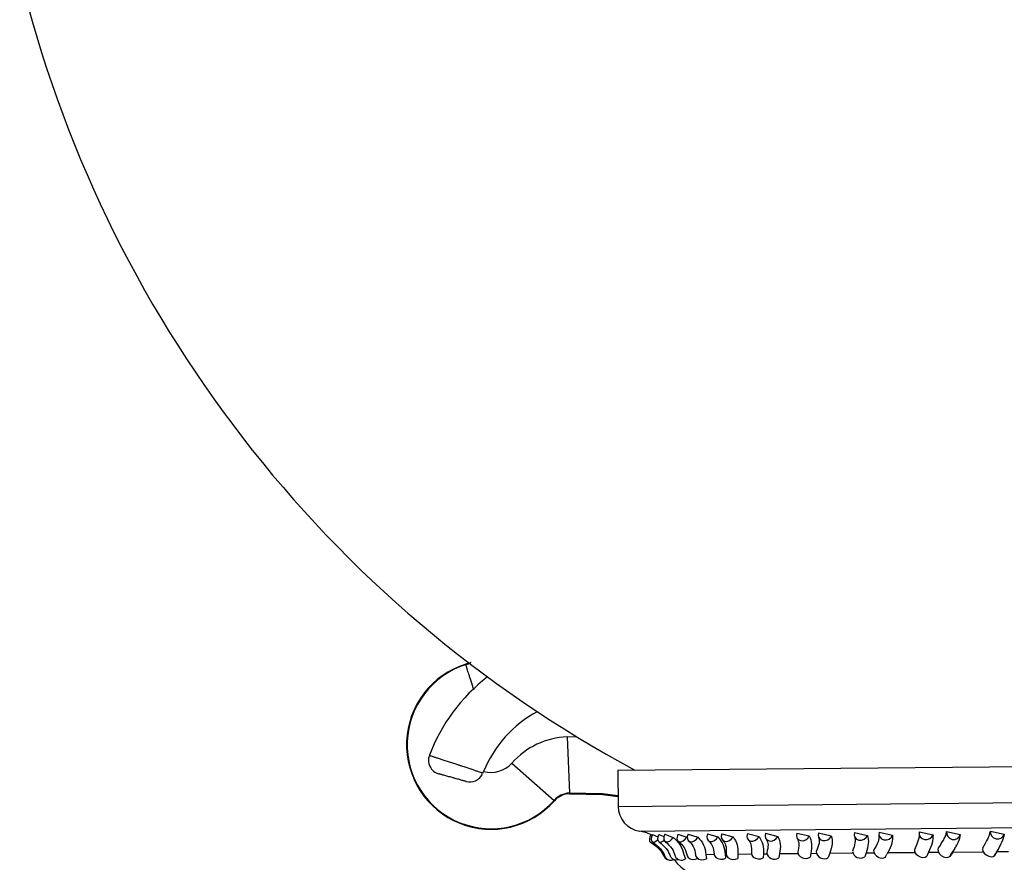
# Model space of a CAD drawing. Header units: millimetres. Extents: x 112 to 251, y 122 to 268.
# Tile 9 of 60: x 113 to 127, y 152 to 164. Entities that reach past the tile are written whole.
import ezdxf

# ---------------------------------------------------------------- set-up
doc = ezdxf.new("R2010")
doc.units = ezdxf.units.MM

msp = doc.modelspace()

# ---------------------------------------------------------------- linework, layer by layer
at = {"color": 7, "linetype": 'Continuous', "lineweight": 25}
for p, q in [((119.7498, 154.7493), (119.7061, 154.7316)), ((119.7085, 154.724), (119.7061, 154.7316)), ((121.1487, 153.6998), (121.179, 152.9009)), ((119.9515, 153.1856), (119.9611, 153.2095)), ((120.3615, 153.3271), (120.9601, 152.7972)), ((121.8657, 153.225), (132.0678, 153.3203)), ((121.8657, 153.225), (121.8705, 152.7132)), ((120.9601, 152.7972), (120.9661, 152.792)), ((121.179, 152.9009), (121.1794, 152.8929)), ((127.1552, 152.3587), (127.3513, 152.3196)), ((122.3351, 152.3137), (122.3525, 152.3051)), ((122.3568, 152.3157), (122.4348, 152.2804)), ((122.4483, 152.3148), (122.5214, 152.2869)), ((122.5324, 152.3173), (122.6525, 152.2733)), ((122.7188, 152.3173), (122.8458, 152.2775)), ((122.8637, 152.3204), (123.0041, 152.2766)), ((123.1414, 152.3212), (123.288, 152.2816)), ((123.3444, 152.3249), (123.5022, 152.2813)), ((123.708, 152.3265), (123.8712, 152.2871)), ((123.9649, 152.3307), (124.1372, 152.2872)), ((124.4073, 152.3331), (124.5841, 152.2937)), ((124.7133, 152.3377), (124.8967, 152.2943)), ((125.226, 152.3407), (125.4128, 152.3015)), ((125.575, 152.3458), (125.766, 152.3024)), ((126.1479, 152.3493), (126.3412, 152.3102)), ((126.5333, 152.3547), (126.728, 152.3114)), ((122.6541, 151.9561), (122.6644, 151.957)), ((122.8049, 152.0292), (122.8256, 151.9678)), ((123.1154, 152.0321), (123.2301, 152.0331)), ((123.1154, 152.0321), (123.1255, 151.9706)), ((123.39, 152.0346), (123.4055, 152.0348)), ((123.39, 152.0346), (123.397, 151.9791)), ((123.5704, 152.0363), (123.5697, 151.9748)), ((123.5704, 152.0363), (123.7633, 152.0381)), ((123.9328, 152.0397), (123.9314, 151.984)), ((123.9328, 152.0397), (123.9817, 152.0402)), ((124.161, 152.0418), (124.1496, 151.9802)), ((124.161, 152.0418), (124.4226, 152.0443)), ((124.6042, 152.046), (124.5944, 151.9902)), ((124.6042, 152.046), (124.6854, 152.0467)), ((124.8757, 152.0485), (124.8537, 151.9868)), ((124.8757, 152.0485), (125.201, 152.0515)), ((125.391, 152.0533), (125.3731, 151.9975)), ((125.391, 152.0533), (125.503, 152.0544)), ((125.6617, 151.9892), (125.6865, 152.0368)), ((125.7006, 152.0562), (125.6897, 152.0351)), ((125.7006, 152.0562), (126.0832, 152.0598)), ((126.278, 152.0616), (126.2522, 152.0057)), ((126.278, 152.0616), (126.4186, 152.0629)), ((126.6196, 152.0648), (126.578, 152.0029)), ((126.6196, 152.0648), (127.0521, 152.0688)), ((127.2479, 152.0707), (127.2148, 152.0147)), ((127.2479, 152.0707), (127.4143, 152.0722))]:
    msp.add_line(p, q, dxfattribs=at)
at = {"color": 1, "linetype": 'Continuous', "lineweight": 25}
for p, q in [((121.1487, 153.6998), (121.2777, 153.7028)), ((121.8705, 152.7132), (132.0726, 152.8085)), ((122.1748, 152.3609), (132.0223, 152.4529))]:
    msp.add_line(p, q, dxfattribs=at)
at = {"color": 1, "linetype": 'Continuous', "lineweight": 25, "flags": 128}
msp.add_lwpolyline([(121.8691, 152.8615), (121.6471, 152.8886), (121.179, 152.9009)], dxfattribs=at)
at = {"color": 7, "linetype": 'Continuous', "lineweight": 25, "flags": 128}
for points in [[(121.1794, 152.8929), (121.6463, 152.8807), (121.8692, 152.8535)], [(122.3351, 152.3137), (122.3201, 152.2789), (122.3136, 152.2464), (122.3164, 152.2212), (122.3261, 152.2082)], [(122.3568, 152.3157), (122.3427, 152.2808), (122.338, 152.248), (122.3436, 152.2222), (122.3585, 152.2072), (122.3806, 152.2054), (122.4065, 152.2169), (122.4317, 152.2394)], [(122.4483, 152.3148), (122.4345, 152.2799), (122.4308, 152.2475), (122.4377, 152.2223), (122.4541, 152.2081), (122.4776, 152.2071), (122.5046, 152.2194), (122.522, 152.2335)], [(122.5324, 152.3173), (122.5196, 152.2824), (122.5178, 152.2496), (122.5272, 152.2239), (122.5465, 152.209), (122.5728, 152.2072), (122.6021, 152.2188), (122.6301, 152.242), (122.6525, 152.2733)], [(122.7188, 152.3173), (122.7066, 152.2825), (122.7058, 152.2501), (122.7166, 152.2249), (122.7373, 152.2108), (122.7648, 152.2098), (122.7951, 152.2221), (122.8235, 152.2459), (122.8458, 152.2775)], [(122.8637, 152.3204), (122.8525, 152.2855), (122.8536, 152.2528), (122.8667, 152.2271), (122.89, 152.2122), (122.9199, 152.2105), (122.9521, 152.222), (122.9816, 152.2453), (123.0041, 152.2766)], [(123.1414, 152.3212), (123.131, 152.2865), (123.1332, 152.2541), (123.1477, 152.2289), (123.1723, 152.2148), (123.2033, 152.2139), (123.2362, 152.2262), (123.2659, 152.25), (123.288, 152.2816)], [(123.3444, 152.3249), (123.335, 152.29), (123.3388, 152.2573), (123.3554, 152.2316), (123.3822, 152.2168), (123.4153, 152.2151), (123.4496, 152.2267), (123.4801, 152.2499), (123.5022, 152.2813)], [(123.708, 152.3265), (123.6995, 152.2918), (123.7046, 152.2594), (123.7225, 152.2343), (123.7505, 152.2203), (123.7845, 152.2193), (123.8193, 152.2317), (123.8497, 152.2554), (123.8712, 152.2871)], [(123.9649, 152.3307), (123.9575, 152.2959), (123.9642, 152.2632), (123.9839, 152.2375), (124.0137, 152.2227), (124.0492, 152.221), (124.0851, 152.2326), (124.1159, 152.2559), (124.1372, 152.2872)], [(124.4073, 152.3331), (124.401, 152.2983), (124.4089, 152.266), (124.4299, 152.2409), (124.4609, 152.2269), (124.4971, 152.226), (124.5332, 152.2383), (124.5637, 152.2621), (124.5841, 152.2937)], [(124.7133, 152.3377), (124.7081, 152.3029), (124.7174, 152.2702), (124.7398, 152.2446), (124.7721, 152.2298), (124.8094, 152.2281), (124.8461, 152.2397), (124.8767, 152.263), (124.8967, 152.2943)], [(125.226, 152.3407), (125.2219, 152.306), (125.2325, 152.2737), (125.2562, 152.2486), (125.2894, 152.2346), (125.3272, 152.2337), (125.3638, 152.2461), (125.3939, 152.2699), (125.4128, 152.3015)], [(125.575, 152.3458), (125.5721, 152.3109), (125.5838, 152.2783), (125.6086, 152.2527), (125.6427, 152.2379), (125.681, 152.2362), (125.7178, 152.2479), (125.7476, 152.2711), (125.766, 152.3024)], [(126.1479, 152.3493), (126.1462, 152.3146), (126.1593, 152.2823), (126.1852, 152.2573), (126.2201, 152.2433), (126.2586, 152.2424), (126.2952, 152.2548), (126.3241, 152.2786), (126.3412, 152.3102)], [(125.4978, 152.085), (125.4991, 152.0666), (125.5127, 152.0364), (125.5384, 152.0092), (125.5722, 151.9891), (125.6088, 151.9792), (125.6427, 151.9811), (125.6685, 151.9944)], [(126.0891, 152.1165), (126.0772, 152.0951), (126.0797, 152.0683), (126.0961, 152.0404), (126.1239, 152.0155), (126.159, 151.9977), (126.1957, 151.9895), (126.2285, 151.9924), (126.2522, 152.0057)], [(126.4206, 152.1256), (126.4102, 152.1034), (126.4134, 152.0751), (126.4299, 152.045), (126.457, 152.0178), (126.4905, 151.9977), (126.5254, 151.9878), (126.5562, 151.9896), (126.578, 152.0029)], [(127.0486, 152.1255), (127.0411, 152.1041), (127.0475, 152.0774), (127.0669, 152.0494), (127.0962, 152.0246), (127.1309, 152.0067), (127.1657, 151.9986), (127.1952, 152.0014), (127.2148, 152.0147)], [(122.6175, 151.9505), (122.6425, 151.953), (122.6629, 151.9591)], [(122.8505, 152.0113), (122.8508, 152.01), (122.8643, 151.9851), (122.8908, 151.9671), (122.9263, 151.959), (122.9652, 151.9619), (122.9988, 151.9739)], [(122.9684, 152.0235), (122.9703, 152.0127), (122.9857, 151.9854), (123.0138, 151.9652), (123.0503, 151.9553), (123.0896, 151.9572), (123.1255, 151.9706)], [(123.2358, 152.0287), (123.2389, 152.0137), (123.2561, 151.9887), (123.2855, 151.9708), (123.3227, 151.9627), (123.3619, 151.9656), (123.397, 151.9791)], [(123.4054, 152.0408), (123.4097, 152.0168), (123.4282, 151.9895), (123.4587, 151.9694), (123.4964, 151.9595), (123.5354, 151.9614), (123.5697, 151.9748)], [(123.7631, 152.0461), (123.7691, 152.0186), (123.7896, 151.9937), (123.8213, 151.9758), (123.8595, 151.9677), (123.8982, 151.9706), (123.9314, 151.984)], [(124.4212, 152.0591), (124.4213, 152.0528), (124.431, 152.0248), (124.4544, 151.9999), (124.4879, 151.9821), (124.5263, 151.9739), (124.5638, 151.9768), (124.5944, 151.9902)]]:
    msp.add_lwpolyline(points, dxfattribs=at)
at = {"color": 7, "linetype": 'Continuous', "lineweight": 25}
for centre, radius, start, end in [((130.3966, 168.6564), 17.5147, 193.62651, 241.75472), ((120.0675, 153.5873), 1.2, 107.52858, 318.4882), ((120.0675, 153.5873), 1.192, 107.52858, 318.4882), ((121.5357, 152.5599), 2.5032, 127.37102, 159.48476), ((121.5357, 152.5599), 1.7032, 118.53533, 157.58159), ((121.1908, 152.5931), 1.1075, 92.17817, 138.4882), ((119.3783, 153.3666), 0.2, 159.49698, 254.47852), ((120.0675, 153.5873), 0.3925, 254.27617, 318.4882), ((119.7655, 153.2591), 0.2, 254.47065, 333.47272), ((121.1908, 152.5931), 0.308, 92.17817, 138.4882), ((121.1908, 152.5931), 0.3, 92.17817, 138.4882), ((122.2305, 152.7166), 0.36, 180.53523, 261.09831), ((122.0822, 151.77), 0.5982, 64.69978, 81.09831), ((127.2553, 152.3492), 0.1005, 174.55313, 342.85834), ((126.6327, 152.3424), 0.1002, 172.95512, 341.97416), ((122.5802, 152.0107), 0.0547, 208.78913, 270.21159), ((122.6182, 152.0391), 0.0905, 214.73318, 299.16234), ((122.6894, 152.0441), 0.089, 213.30854, 289.89051), ((123.1363, 152.288), 0.5764, 215.04901, 270.53523), ((122.768, 152.0489), 0.0994, 206.9677, 305.33676), ((124.0885, 152.0701), 0.1087, 187.33547, 304.16075), ((124.7939, 152.0803), 0.111, 183.70551, 302.60689), ((125.3106, 152.0942), 0.1151, 190.28088, 302.85814)]:
    msp.add_arc(centre, radius, start, end, dxfattribs=at)
at = {"color": 1, "linetype": 'Continuous', "lineweight": 25}
msp.add_open_spline([(119.7085, 154.724), (119.7334, 154.7322), (119.7599, 154.7409), (119.7811, 154.7583), (119.7824, 154.7594)], degree=3, knots=[0, 0, 0, 0, 0.9367116, 1, 1, 1, 1], dxfattribs=at)
at = {"color": 7, "linetype": 'Continuous', "lineweight": 25}
for points, knots in [([(119.8231, 154.361), (119.809, 154.4059), (119.7698, 154.53), (119.7222, 154.6806), (119.7131, 154.7095), (119.7085, 154.724)], [0, 0, 0, 0, 0.2209505, 0.6104753, 1, 1, 1, 1]), ([(119.191, 153.4367), (119.1911, 153.4366), (119.1914, 153.4365), (119.1942, 153.4356), (119.1997, 153.4339), (119.2092, 153.4308), (119.225, 153.4258), (119.2457, 153.4191), (119.2695, 153.4114), (119.2977, 153.4023), (119.3298, 153.3919), (119.3555, 153.3836), (119.3826, 153.3748), (119.4115, 153.3654), (119.4414, 153.3557), (119.4824, 153.3423), (119.5248, 153.3284), (119.5638, 153.3155), (119.5948, 153.3053), (119.6216, 153.2964), (119.6518, 153.2864), (119.6893, 153.274), (119.7293, 153.2606), (119.7668, 153.2481), (119.8024, 153.2361), (119.8349, 153.2252), (119.8635, 153.2155), (119.8894, 153.2068), (119.9109, 153.1995), (119.9278, 153.1937), (119.9381, 153.1902), (119.9457, 153.1876), (119.9506, 153.1859), (119.9512, 153.1857), (119.9515, 153.1856)], [0, 0, 0, 0, 0.01639442, 0.04939371, 0.06601116, 0.09238336, 0.14602646, 0.17336159, 0.19981528, 0.25362822, 0.28105222, 0.30754054, 0.33421425, 0.36147263, 0.38893298, 0.41539709, 0.46922838, 0.4966602, 0.51342158, 0.54716791, 0.56416628, 0.59054254, 0.64418917, 0.67152368, 0.69779119, 0.75121064, 0.77842601, 0.80462999, 0.8579178, 0.88506465, 0.9132134, 0.94158586, 0.97066938, 1, 1, 1, 1]), ([(119.7118, 153.0664), (119.7119, 153.0664), (119.7123, 153.0663), (119.7091, 153.0672), (119.7006, 153.0696), (119.6865, 153.0735), (119.6679, 153.0786), (119.6448, 153.085), (119.6184, 153.0924), (119.5889, 153.1006), (119.5614, 153.1082), (119.5369, 153.115), (119.5125, 153.1218), (119.4838, 153.1298), (119.4522, 153.1385), (119.4222, 153.1469), (119.3952, 153.1544), (119.3715, 153.1609), (119.3522, 153.1663), (119.3375, 153.1704), (119.3293, 153.1727), (119.3254, 153.1737), (119.325, 153.1739), (119.3248, 153.1739)], [0, 0, 0, 0, 0.0080655, 0.0605902, 0.114638, 0.1671758, 0.2212265, 0.2739609, 0.3282094, 0.3812142, 0.4357442, 0.469381, 0.503395, 0.556573, 0.61129, 0.664469, 0.7191971, 0.772248, 0.8268495, 0.8796896, 0.934072, 0.966857, 1, 1, 1, 1]), ([(127.0486, 152.1255), (127.0733, 152.1682), (127.1228, 152.2539), (127.1502, 152.3261), (127.1548, 152.3556), (127.1552, 152.3587)], [0, 0, 0, 0, 0.4711003, 0.9438899, 1, 1, 1, 1]), ([(122.6525, 152.2733), (122.6894, 152.237), (122.7637, 152.1639), (122.7911, 152.0743), (122.8049, 152.0292)], [0, 0, 0, 0, 0.4960096, 1, 1, 1, 1]), ([(122.8735, 152.2208), (122.8972, 152.1968), (122.9525, 152.1409), (122.9626, 152.0669), (122.9683, 152.0245)], [0, 0, 0, 0, 0.4283544, 1, 1, 1, 1]), ([(123.0041, 152.2766), (123.0344, 152.2403), (123.0956, 152.167), (123.1088, 152.0773), (123.1154, 152.0321)], [0, 0, 0, 0, 0.4960096, 1, 1, 1, 1]), ([(123.1511, 152.2258), (123.172, 152.2033), (123.2206, 152.1508), (123.2302, 152.0738), (123.2357, 152.0298)], [0, 0, 0, 0, 0.42884, 1, 1, 1, 1]), ([(123.288, 152.2816), (123.317, 152.2445), (123.3734, 152.1723), (123.3846, 152.0796), (123.39, 152.0346)], [0, 0, 0, 0, 0.5150551, 1, 1, 1, 1]), ([(123.3556, 152.2315), (123.3717, 152.2105), (123.4092, 152.1614), (123.4068, 152.0859), (123.4055, 152.0428)], [0, 0, 0, 0, 0.4283544, 1, 1, 1, 1]), ([(123.5022, 152.2813), (123.5255, 152.2449), (123.5723, 152.1714), (123.5711, 152.0816), (123.5704, 152.0363)], [0, 0, 0, 0, 0.4960096, 1, 1, 1, 1]), ([(123.7184, 152.2381), (123.7326, 152.218), (123.7657, 152.1713), (123.764, 152.0917), (123.7631, 152.0463)], [0, 0, 0, 0, 0.4289644, 1, 1, 1, 1]), ([(123.8712, 152.2871), (123.8931, 152.2498), (123.9357, 152.1775), (123.9338, 152.0847), (123.9328, 152.0397)], [0, 0, 0, 0, 0.5150551, 1, 1, 1, 1]), ([(123.9735, 152.248), (123.985, 152.2226), (124.0086, 152.1706), (123.9904, 152.0966), (123.981, 152.0586)], [0, 0, 0, 0, 0.48709166, 1, 1, 1, 1]), ([(124.1372, 152.2872), (124.1529, 152.2507), (124.1846, 152.1771), (124.1689, 152.0872), (124.161, 152.0418)], [0, 0, 0, 0, 0.4960096, 1, 1, 1, 1]), ([(124.4139, 152.2576), (124.4245, 152.2324), (124.4461, 152.1806), (124.4298, 152.1018), (124.4214, 152.0614)], [0, 0, 0, 0, 0.4880131, 1, 1, 1, 1]), ([(124.5841, 152.2937), (124.5985, 152.2564), (124.6265, 152.184), (124.6115, 152.091), (124.6042, 152.046)], [0, 0, 0, 0, 0.5150551, 1, 1, 1, 1]), ([(124.7158, 152.2733), (124.7214, 152.2468), (124.733, 152.1923), (124.7, 152.1134), (124.6831, 152.0729)], [0, 0, 0, 0, 0.4863716, 1, 1, 1, 1]), ([(124.8967, 152.2943), (124.9046, 152.2577), (124.9205, 152.184), (124.8907, 152.0939), (124.8757, 152.0485)], [0, 0, 0, 0, 0.4960096, 1, 1, 1, 1]), ([(125.2272, 152.2844), (125.2322, 152.2573), (125.2425, 152.2019), (125.2128, 152.1182), (125.1975, 152.0755)], [0, 0, 0, 0, 0.4881493, 1, 1, 1, 1]), ([(125.4128, 152.3015), (125.4194, 152.2641), (125.4323, 152.1915), (125.4045, 152.0984), (125.391, 152.0533)], [0, 0, 0, 0, 0.5150551, 1, 1, 1, 1]), ([(125.5735, 152.3029), (125.5726, 152.2737), (125.5706, 152.2137), (125.5226, 152.1296), (125.4979, 152.0864)], [0, 0, 0, 0, 0.4870966, 1, 1, 1, 1]), ([(125.766, 152.3024), (125.7659, 152.2658), (125.7657, 152.1919), (125.7224, 152.1017), (125.7006, 152.0562)], [0, 0, 0, 0, 0.4960096, 1, 1, 1, 1]), ([(126.0891, 152.1165), (126.1072, 152.1592), (126.1435, 152.2447), (126.1536, 152.3167), (126.1485, 152.3462), (126.1479, 152.3493)], [0, 0, 0, 0, 0.4711003, 0.9438899, 1, 1, 1, 1]), ([(126.3412, 152.3102), (126.3399, 152.2727), (126.3374, 152.2), (126.2974, 152.1068), (126.278, 152.0616)], [0, 0, 0, 0, 0.5150551, 1, 1, 1, 1]), ([(126.4206, 152.1256), (126.4463, 152.1646), (126.4878, 152.2276), (126.5246, 152.304), (126.5303, 152.3376), (126.5333, 152.3547)], [0, 0, 0, 0, 0.4459232, 0.7192386, 1, 1, 1, 1]), ([(126.728, 152.3114), (126.7199, 152.2747), (126.7037, 152.2007), (126.6478, 152.1103), (126.6196, 152.0648)], [0, 0, 0, 0, 0.4960096, 1, 1, 1, 1]), ([(127.3513, 152.3196), (127.342, 152.2821), (127.3242, 152.2092), (127.2728, 152.1159), (127.2479, 152.0707)], [0, 0, 0, 0, 0.5150551, 1, 1, 1, 1]), ([(122.327, 152.2076), (122.3718, 152.1764), (122.4627, 152.113), (122.5086, 152.0281), (122.5319, 151.985)], [0, 0, 0, 0, 0.4933164, 1, 1, 1, 1]), ([(122.3556, 152.2088), (122.4033, 152.1727), (122.4892, 152.1075), (122.5268, 152.0251), (122.5435, 151.9883)], [0, 0, 0, 0, 0.5543923, 1, 1, 1, 1]), ([(122.4483, 152.2111), (122.491, 152.1768), (122.5678, 152.1151), (122.6002, 152.0328), (122.6147, 151.9962)], [0, 0, 0, 0, 0.5550438, 1, 1, 1, 1]), ([(122.5379, 152.2134), (122.5748, 152.1812), (122.6455, 152.1196), (122.6682, 152.0421), (122.6791, 152.005)], [0, 0, 0, 0, 0.5219879, 1, 1, 1, 1]), ([(122.7249, 152.217), (122.755, 152.1898), (122.8187, 152.1322), (122.8394, 152.0536), (122.8504, 152.0122)], [0, 0, 0, 0, 0.4728947, 1, 1, 1, 1]), ([(126.5693, 151.9954), (126.6037, 152.0409), (126.6478, 152.0993), (126.6707, 152.1544), (126.6757, 152.1665)], [0, 0, 0, 0, 0.780322, 1, 1, 1, 1]), ([(127.2073, 152.0074), (127.2397, 152.0562), (127.2751, 152.1098), (127.2936, 152.1576), (127.2952, 152.1618)], [0, 0, 0, 0, 0.9121761, 1, 1, 1, 1])]:
    msp.add_open_spline(points, degree=3, knots=knots, dxfattribs=at)

doc.saveas('drawing.dxf')
